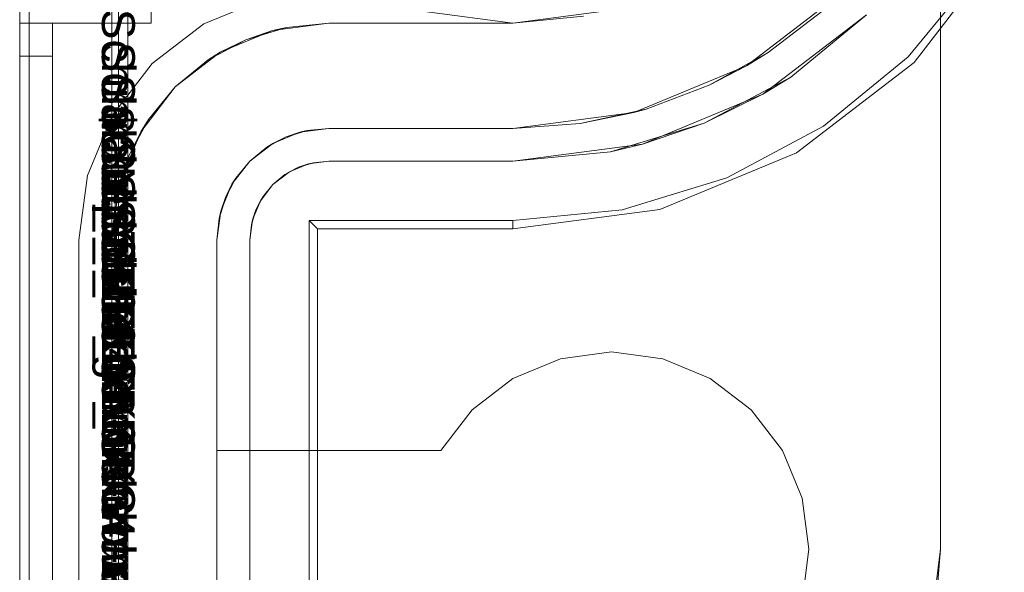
# Model space of a CAD drawing. Extents: x -620 to 300, y 62 to 1112.
# Tile 144 of 200: x 166.575 to 166.809, y 604.935 to 605.067. Entities that reach past the tile are written whole.
import ezdxf

# ---------------------------------------------------------------- set-up
doc = ezdxf.new("R2010")
doc.units = 0
doc.layers.get('0').update_dxf_attribs({"lineweight": 13})
doc.layers.add('AM_6-A06CPVRYL0', color=2, linetype='Continuous', lineweight=35, true_color=0xffff00)
doc.styles.get("Standard").update_dxf_attribs({"font": 'ARIALN.TTF'})

# ---------------------------------------------------------------- blocks, each defined once
blk = doc.blocks.new('Referenz-A06CPVRZL0')
at = {"color": 9, "linetype": 'ByBlock', "lineweight": 13, "ltscale": 0.13, "true_color": 0xc1c9c4}
for p, q in [((166.57515, 605.1517), (166.57515, 602.57358)), ((166.57515, 602.57358), (166.57515, 605.1517)), ((166.59703, 602.57358), (166.59703, 605.1517)), ((166.59703, 605.1517), (166.59703, 605.0142)), ((166.59859, 604.09701), (166.59859, 605.1517)), ((166.7939, 605.10707), (166.7939, 604.94076)), ((166.7939, 604.94076), (166.7939, 605.0929)), ((166.77079, 605.07326), (166.74781, 605.05563)), ((166.57515, 605.07183), (166.57515, 605.06576)), ((166.57515, 605.06576), (166.57515, 605.07183)), ((166.6064, 605.06576), (166.6064, 605.07183)), ((166.6064, 605.06576), (166.6064, 605.07183)), ((166.71458, 605.06869), (166.69234, 605.06576)), ((166.75299, 605.05881), (166.76574, 605.06851)), ((166.69234, 605.06576), (166.70911, 605.06741)), ((166.57515, 605.06576), (166.57515, 605.06561)), ((166.57906, 605.06576), (166.57515, 605.06576)), ((166.57515, 605.06576), (166.58297, 605.06576)), ((166.57515, 605.06576), (166.57515, 603.86264)), ((166.57515, 605.06576), (166.57515, 605.06576)), ((166.57906, 605.06576), (166.57515, 605.06576)), ((166.57515, 605.0655), (166.57515, 605.06576)), ((166.57515, 603.86264), (166.57515, 605.06576)), ((166.57515, 605.06576), (166.58297, 605.06576)), ((166.57515, 605.06561), (166.57515, 605.06517)), ((166.57515, 605.06472), (166.57515, 605.0655)), ((166.57515, 605.06517), (166.57515, 605.06445)), ((166.57515, 605.06348), (166.57515, 605.06472)), ((166.57515, 605.06445), (166.57515, 605.06348)), ((166.58297, 605.06576), (166.57906, 605.06576)), ((166.58297, 605.06576), (166.57906, 605.06576)), ((166.58297, 605.06561), (166.58297, 605.06576)), ((166.58297, 605.06576), (166.6064, 605.06576)), ((166.58297, 603.86264), (166.58297, 605.06576)), ((166.58297, 605.06576), (166.58297, 605.06576)), ((166.58297, 605.06561), (166.58297, 605.06576)), ((166.58297, 605.06576), (166.58297, 605.06576)), ((166.58297, 605.06576), (166.6064, 605.06576)), ((166.58297, 605.06576), (166.58297, 603.86264)), ((166.58297, 605.06517), (166.58297, 605.06561)), ((166.58297, 605.06517), (166.58297, 605.06561)), ((166.58297, 605.06445), (166.58297, 605.06517)), ((166.58297, 605.06445), (166.58297, 605.06517)), ((166.58297, 605.06348), (166.58297, 605.06445)), ((166.58297, 605.06348), (166.58297, 605.06445)), ((166.6064, 605.06576), (166.6064, 605.06576)), ((166.63525, 605.06401), (166.62281, 605.05886)), ((166.62886, 605.06184), (166.63853, 605.06477)), ((166.63525, 605.06401), (166.62886, 605.06184)), ((166.64859, 605.06576), (166.63525, 605.06401)), ((166.63853, 605.06477), (166.63525, 605.06401)), ((166.63853, 605.06477), (166.64859, 605.06576)), ((166.64859, 605.06576), (166.63853, 605.06477)), ((166.69234, 605.06576), (166.64859, 605.06576)), ((166.64859, 605.06576), (166.66185, 605.06576)), ((166.64859, 605.06576), (166.64859, 605.06576)), ((166.66185, 605.06576), (166.6768, 605.06576)), ((166.6768, 605.06576), (166.69234, 605.06576)), ((166.69234, 605.06576), (166.69234, 605.06576)), ((166.57515, 605.06348), (166.57515, 605.06229)), ((166.57515, 605.06186), (166.57515, 605.06348)), ((166.57515, 605.06229), (166.57515, 605.06094)), ((166.57515, 605.05997), (166.57515, 605.06186)), ((166.58297, 605.06229), (166.58297, 605.06348)), ((166.58297, 605.06229), (166.58297, 605.06348)), ((166.58297, 605.06094), (166.58297, 605.06229)), ((166.58297, 605.06094), (166.58297, 605.06229)), ((166.61995, 605.05707), (166.62886, 605.06184)), ((166.62886, 605.06184), (166.62281, 605.05886)), ((166.57515, 605.06094), (166.57515, 605.05947)), ((166.57515, 605.05795), (166.57515, 605.05997)), ((166.57515, 605.05947), (166.57515, 605.05795)), ((166.58297, 605.05947), (166.58297, 605.06094)), ((166.58297, 605.05947), (166.58297, 605.06094)), ((166.58297, 605.05795), (166.58297, 605.05947)), ((166.58297, 605.05795), (166.58297, 605.05947)), ((166.57515, 605.05795), (166.57906, 605.05795)), ((166.57515, 605.05795), (166.57515, 603.86264)), ((166.57906, 605.05795), (166.57515, 605.05795)), ((166.57515, 602.66733), (166.57515, 605.05795)), ((166.57906, 605.05795), (166.58297, 605.05795)), ((166.58297, 605.05795), (166.57906, 605.05795)), ((166.58297, 603.86264), (166.58297, 605.05795)), ((166.58297, 602.66733), (166.58297, 605.05795)), ((166.62281, 605.05886), (166.61213, 605.05066)), ((166.61213, 605.05066), (166.61995, 605.05707)), ((166.61995, 605.05707), (166.61213, 605.05066)), ((166.62281, 605.05886), (166.61995, 605.05707)), ((166.75299, 605.05881), (166.73897, 605.05104)), ((166.74781, 605.05563), (166.75299, 605.05881)), ((166.74781, 605.05563), (166.72106, 605.04454)), ((166.73897, 605.05104), (166.74781, 605.05563)), ((166.61213, 605.05066), (166.60394, 605.03998)), ((166.60572, 605.04285), (166.61213, 605.05066)), ((166.61213, 605.05066), (166.60572, 605.04285)), ((166.72398, 605.04537), (166.73897, 605.05104)), ((166.72398, 605.04537), (166.70833, 605.04192)), ((166.72106, 605.04454), (166.72398, 605.04537)), ((166.60095, 605.03393), (166.60572, 605.04285)), ((166.60572, 605.04285), (166.60394, 605.03998)), ((166.72106, 605.04454), (166.69234, 605.04076)), ((166.70833, 605.04192), (166.72106, 605.04454)), ((166.64172, 605.03986), (166.64859, 605.04076)), ((166.64859, 605.04076), (166.64341, 605.04025)), ((166.64859, 605.04076), (166.69234, 605.04076)), ((166.69234, 605.04076), (166.64859, 605.04076)), ((166.64859, 605.04076), (166.64859, 605.04076)), ((166.69234, 605.04076), (166.70833, 605.04192)), ((166.70833, 605.04192), (166.69234, 605.04076)), ((166.69234, 605.04076), (166.69234, 605.04076)), ((166.60394, 605.03998), (166.59879, 605.02755)), ((166.60394, 605.03998), (166.60095, 605.03393)), ((166.63531, 605.0372), (166.64172, 605.03986)), ((166.63843, 605.03874), (166.63531, 605.0372)), ((166.63638, 605.03765), (166.63843, 605.03874)), ((166.64172, 605.03986), (166.63843, 605.03874)), ((166.63843, 605.03874), (166.64065, 605.03941)), ((166.64065, 605.03941), (166.64241, 605.03995)), ((166.64341, 605.04025), (166.64172, 605.03986)), ((166.64241, 605.03995), (166.64341, 605.04025)), ((166.62981, 605.03298), (166.63531, 605.0372)), ((166.63384, 605.03629), (166.62981, 605.03298)), ((166.63531, 605.0372), (166.63384, 605.03629)), ((166.63384, 605.03629), (166.63476, 605.03678)), ((166.63476, 605.03678), (166.63638, 605.03765)), ((166.59802, 605.02426), (166.60095, 605.03393)), ((166.60095, 605.03393), (166.59879, 605.02755)), ((166.62559, 605.02748), (166.62981, 605.03298)), ((166.62981, 605.03298), (166.62651, 605.02896)), ((166.62651, 605.02896), (166.62559, 605.02748)), ((166.62601, 605.02804), (166.62651, 605.02896)), ((166.59879, 605.02755), (166.59703, 605.0142)), ((166.59879, 605.02755), (166.59802, 605.02426)), ((166.62294, 605.02108), (166.62559, 605.02748)), ((166.62559, 605.02748), (166.62405, 605.02437)), ((166.62405, 605.02437), (166.62514, 605.02641)), ((166.62514, 605.02641), (166.62601, 605.02804)), ((166.59703, 605.0142), (166.59802, 605.02426)), ((166.59802, 605.02426), (166.59703, 605.0142)), ((166.62405, 605.02437), (166.62294, 605.02108)), ((166.62338, 605.02215), (166.62405, 605.02437)), ((166.62284, 605.02038), (166.62338, 605.02215)), ((166.62203, 605.0142), (166.62294, 605.02108)), ((166.62254, 605.01938), (166.62203, 605.0142)), ((166.62294, 605.02108), (166.62254, 605.01938)), ((166.62254, 605.01938), (166.62284, 605.02038)), ((166.59703, 605.0142), (166.59703, 602.71108)), ((166.59703, 605.0142), (166.59703, 605.0142)), ((166.62203, 602.71108), (166.62203, 605.0142)), ((166.62203, 605.0142), (166.62203, 604.9642)), ((166.62203, 605.0142), (166.62203, 605.0142)), ((166.71578, 604.98764), (166.70365, 604.98604)), ((166.70365, 604.98604), (166.71578, 604.98764)), ((166.72791, 604.98604), (166.71578, 604.98764)), ((166.71578, 604.98764), (166.72791, 604.98604)), ((166.70365, 604.98604), (166.69234, 604.98136)), ((166.69234, 604.98136), (166.70365, 604.98604)), ((166.73922, 604.98136), (166.72791, 604.98604)), ((166.72791, 604.98604), (166.73922, 604.98136)), ((166.69234, 604.98136), (166.68263, 604.97391)), ((166.68263, 604.97391), (166.69234, 604.98136)), ((166.74893, 604.97391), (166.73922, 604.98136)), ((166.73922, 604.98136), (166.74893, 604.97391)), ((166.68263, 604.97391), (166.67519, 604.9642)), ((166.67519, 604.9642), (166.68263, 604.97391)), ((166.75637, 604.9642), (166.74893, 604.97391)), ((166.74893, 604.97391), (166.75637, 604.9642)), ((166.62203, 604.9642), (166.62203, 604.91733)), ((166.67519, 604.9642), (166.62203, 604.9642)), ((166.62203, 604.9642), (166.67519, 604.9642)), ((166.62203, 604.9642), (166.62203, 604.9642)), ((166.67519, 604.9642), (166.67519, 604.9642)), ((166.76106, 604.9529), (166.75637, 604.9642)), ((166.75637, 604.9642), (166.76106, 604.9529)), ((166.76265, 604.94076), (166.76106, 604.9529)), ((166.76106, 604.9529), (166.76265, 604.94076)), ((166.76106, 604.92863), (166.76265, 604.94076)), ((166.76265, 604.94076), (166.76106, 604.92863)), ((166.7939, 604.94076), (166.79148, 604.92145)), ((166.79295, 604.92862), (166.7939, 604.94076)), ((166.7939, 604.94076), (166.7939, 604.94076))]:
    blk.add_line(p, q, dxfattribs=at)
at = {"color": 251, "linetype": 'ByBlock', "lineweight": 13, "ltscale": 0.13, "true_color": 0x636363}
for p, q in [((166.57515, 605.1517), (166.57515, 602.57358)), ((166.60084, 605.1517), (166.60084, 602.57358)), ((166.57741, 605.13582), (166.57741, 602.59076)), ((166.78765, 605.05639), (166.80907, 605.08431)), ((166.78626, 605.05779), (166.80277, 605.07791)), ((166.6189, 605.06562), (166.63323, 605.07155)), ((166.63323, 605.07155), (166.6189, 605.06562)), ((166.6701, 605.06869), (166.69234, 605.06576)), ((166.69234, 605.06576), (166.71458, 605.06869)), ((166.77631, 605.06773), (166.75172, 605.04886)), ((166.75832, 605.05296), (166.77631, 605.06773)), ((166.60661, 605.05619), (166.6189, 605.06562)), ((166.6189, 605.06562), (166.60661, 605.05619)), ((166.76613, 605.04127), (166.78626, 605.05779)), ((166.59717, 605.04389), (166.60661, 605.05619)), ((166.60661, 605.05619), (166.59717, 605.04389)), ((166.75974, 605.03497), (166.78765, 605.05639)), ((166.75832, 605.05296), (166.73779, 605.04199)), ((166.75172, 605.04886), (166.75832, 605.05296)), ((166.75172, 605.04886), (166.72308, 605.037)), ((166.73779, 605.04199), (166.75172, 605.04886)), ((166.59124, 605.02957), (166.59717, 605.04389)), ((166.59717, 605.04389), (166.59124, 605.02957)), ((166.73779, 605.04199), (166.71551, 605.03523)), ((166.72308, 605.037), (166.73779, 605.04199)), ((166.74317, 605.029), (166.76613, 605.04127)), ((166.72308, 605.037), (166.69234, 605.03295)), ((166.71551, 605.03523), (166.72308, 605.037)), ((166.69234, 605.03295), (166.71551, 605.03523)), ((166.72723, 605.0215), (166.75974, 605.03497)), ((166.63818, 605.02979), (166.64142, 605.03152)), ((166.63922, 605.03044), (166.64374, 605.03231)), ((166.64142, 605.03152), (166.63922, 605.03044)), ((166.64142, 605.03152), (166.64493, 605.03259)), ((166.64374, 605.03231), (166.64142, 605.03152)), ((166.64374, 605.03231), (166.64859, 605.03295)), ((166.64493, 605.03259), (166.64374, 605.03231)), ((166.64859, 605.03295), (166.64493, 605.03259)), ((166.64493, 605.03259), (166.64859, 605.03295)), ((166.64859, 605.03295), (166.69234, 605.03295)), ((166.69234, 605.03295), (166.64859, 605.03295)), ((166.64859, 605.03295), (166.64859, 605.03295)), ((166.69234, 605.03295), (166.69234, 605.03295)), ((166.58922, 605.0142), (166.59124, 605.02957)), ((166.59124, 605.02957), (166.58922, 605.0142)), ((166.63533, 605.02746), (166.63922, 605.03044)), ((166.63818, 605.02979), (166.63533, 605.02746)), ((166.63533, 605.02746), (166.63818, 605.02979)), ((166.63922, 605.03044), (166.63818, 605.02979)), ((166.71825, 605.02144), (166.74317, 605.029)), ((166.63235, 605.02358), (166.63533, 605.02746)), ((166.63533, 605.02746), (166.633, 605.02462)), ((166.633, 605.02462), (166.63533, 605.02746)), ((166.63127, 605.02138), (166.633, 605.02462)), ((166.633, 605.02462), (166.63235, 605.02358)), ((166.63048, 605.01905), (166.63235, 605.02358)), ((166.63235, 605.02358), (166.63127, 605.02138)), ((166.6302, 605.01786), (166.63127, 605.02138)), ((166.63127, 605.02138), (166.63048, 605.01905)), ((166.69234, 605.01691), (166.72723, 605.0215)), ((166.69234, 605.01889), (166.71825, 605.02144)), ((166.62984, 605.0142), (166.63048, 605.01905)), ((166.6302, 605.01786), (166.62984, 605.0142)), ((166.62984, 605.0142), (166.6302, 605.01786)), ((166.63048, 605.01905), (166.6302, 605.01786)), ((166.6439, 605.01889), (166.69234, 605.01889)), ((166.64588, 605.01691), (166.6439, 605.01889)), ((166.6439, 602.70639), (166.6439, 605.01889)), ((166.64588, 605.01691), (166.69234, 605.01691)), ((166.64588, 602.70837), (166.64588, 605.01691)), ((166.69234, 605.01889), (166.69234, 605.01691)), ((166.58922, 605.0142), (166.58922, 605.0142)), ((166.58922, 602.71108), (166.58922, 605.0142)), ((166.58922, 605.0142), (166.58922, 602.71108)), ((166.62984, 602.71108), (166.62984, 605.0142)), ((166.62984, 605.0142), (166.62984, 602.71108)), ((166.62984, 605.0142), (166.62984, 605.0142))]:
    blk.add_line(p, q, dxfattribs=at)
at = {"layer": 'AM_6-A06CPVRYL0', "linetype": 'ByBlock', "ltscale": 0.35, "char_height": 0.0078125, "attachment_point": 1, "rotation": 270}
for s, insert in [('{\\fArial;Schraube_TK34mm-schwarz}', (166.6025, 605.06917)), ('{\\fArial;Schraube_TK34mm-schwarz}', (166.6025, 605.06136)), ('{\\fArial;Schraube_TK34mm-schwarz}', (166.6025, 605.05354)), ('{\\fArial;$CNSORDERNO.}', (166.6025, 605.04584)), ('{\\fArial;Schraube_TK34mm-schwarz}', (166.6025, 605.03792)), ('{\\fArial;Spelsberg}', (166.6025, 605.03011)), ('{\\fArial;Schraube_TK34mm-schwarz}', (166.6025, 605.02229)), ('{\\fArial;SPELSBERG}', (166.6025, 605.01448)), ('{\\fArial;1}', (166.6025, 605.00598))]:
    blk.add_mtext(s, dxfattribs=dict(at, insert=insert))

msp = doc.modelspace()

# ---------------------------------------------------------------- block references
at = {"color": 8, "lineweight": 25, "ltscale": 0.25, "true_color": 0x808080}
msp.add_blockref('Referenz-A06CPVRZL0', (0, 0), dxfattribs=at)

doc.saveas('drawing.dxf')
